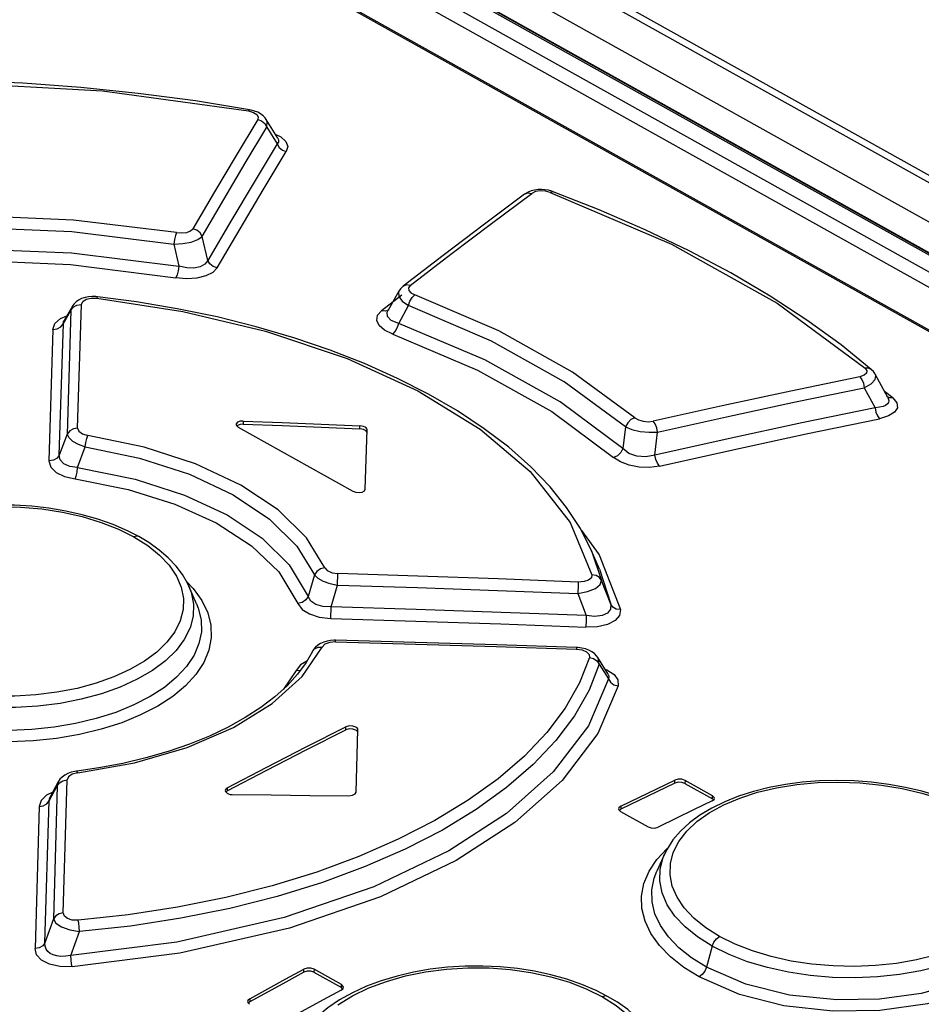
# Model space of a CAD drawing. Extents: x 0 to 420, y 0 to 297.
# Tile 25 of 37: x 357.45 to 362.48, y 140.7 to 146.19. Entities that reach past the tile are written whole.
import ezdxf

# ---------------------------------------------------------------- set-up
doc = ezdxf.new("R2010")
doc.units = 0
doc.header["$LTSCALE"] = 23.1
doc.layers.get('0').update_dxf_attribs({"linetype": 'CONTINUOUS'})

msp = doc.modelspace()

# ---------------------------------------------------------------- linework, layer by layer
at = {"color": 9, "linetype": 'CONTINUOUS'}
for p, q in [((349.4111, 152.6024), (395.9584, 126.5893)), ((349.1741, 152.516), (395.1077, 126.8458)), ((348.8753, 152.4045), (366.8771, 142.3441)), ((348.9758, 152.4423), (367.1447, 142.2886)), ((348.8349, 152.342), (366.7881, 142.3087)), ((349.0928, 152.3907), (394.9147, 126.783)), ((366.5296, 142.206), (348.8893, 152.0644)), ((358.8273, 145.587), (358.8847, 145.4936)), ((360.0785, 145.0495), (360.3041, 145.2176)), ((358.3085, 144.9351), (358.3366, 144.8117)), ((358.4978, 144.8446), (358.4661, 144.9783)), ((359.5794, 144.651), (359.4662, 144.5637)), ((357.6925, 144.4929), (357.7348, 144.5653)), ((357.7348, 144.5653), (357.7144, 143.876)), ((357.7427, 144.5887), (357.7348, 144.5653)), ((357.7722, 143.9089), (357.7934, 144.5985)), ((359.5622, 144.4933), (359.617, 144.5928)), ((357.6701, 143.7591), (357.6925, 144.4929)), ((357.6763, 144.5206), (357.7112, 144.5348)), ((357.634, 144.4596), (357.6124, 143.7263)), ((362.1571, 144.1345), (362.2176, 144.023)), ((362.3175, 144.0788), (362.2705, 144.1139)), ((362.299, 144.0785), (362.2826, 144.0863)), ((362.3175, 144.0789), (362.299, 144.0785)), ((358.6958, 143.9487), (358.6957, 143.9318)), ((359.346, 143.9053), (359.3461, 143.9222)), ((360.827, 143.9166), (360.8118, 143.795)), ((360.9903, 143.7589), (361.0056, 143.8873)), ((357.7144, 143.876), (357.6701, 143.7591)), ((357.7723, 143.6888), (357.814, 143.8057)), ((360.6375, 143.2255), (360.6929, 143.0604)), ((360.682, 143.1229), (360.7442, 142.9283)), ((359.0932, 143.0909), (359.0572, 142.9707)), ((359.2205, 143.0343), (359.2225, 143.0984)), ((359.1849, 142.9125), (359.2205, 143.0343)), ((360.5617, 143.0345), (360.5598, 142.9866)), ((360.5622, 143.0511), (360.5617, 143.0345)), ((360.7442, 142.9283), (360.6929, 143.0604)), ((360.5598, 142.9866), (360.6077, 142.8637)), ((359.1831, 142.8484), (359.1849, 142.9125)), ((359.2103, 142.7172), (359.2106, 142.7262)), ((360.553, 142.6857), (360.5528, 142.6771)), ((360.6792, 142.5923), (360.7311, 142.5105)), ((358.9898, 142.5578), (358.9191, 142.4537)), ((360.7124, 142.5645), (360.7233, 142.561)), ((359.2671, 142.2266), (359.2673, 142.2435)), ((357.6128, 141.8312), (357.6579, 141.9152)), ((357.6579, 141.9152), (357.6371, 141.1738)), ((357.6643, 141.9368), (357.6579, 141.9152)), ((357.6922, 141.2058), (357.7137, 141.9475)), ((361.1015, 141.9301), (361.1016, 141.9469)), ((361.1582, 141.9452), (361.158, 141.9283)), ((358.6066, 141.9036), (358.6064, 141.8867)), ((361.3111, 141.8427), (361.3112, 141.8596)), ((357.5899, 141.0398), (357.6128, 141.8312)), ((357.6128, 141.8312), (357.6172, 141.849)), ((360.8, 141.8009), (360.7999, 141.784)), ((357.557, 141.7989), (357.5349, 141.0079)), ((357.6371, 141.1738), (357.5899, 141.0398)), ((357.7341, 140.9691), (357.7833, 141.1028)), ((361.3101, 141.0207), (361.278, 140.9033)), ((359.0333, 140.8754), (359.0334, 140.8923)), ((359.09, 140.8922), (359.0898, 140.8753)), ((359.2429, 140.7898), (359.243, 140.8067)), ((358.7317, 140.728), (358.7316, 140.7111))]:
    msp.add_line(p, q, dxfattribs=at)
at = {"color": 7, "linetype": 'CONTINUOUS'}
for p, q in [((349.4888, 152.6001), (396.0416, 126.5839)), ((348.9957, 152.4419), (367.1645, 142.2881)), ((348.9053, 152.0641), (366.5386, 142.2096)), ((358.7393, 145.6825), (358.7305, 145.6842)), ((358.8883, 145.5249), (358.8236, 145.6304)), ((360.4158, 145.2303), (360.3967, 145.2353)), ((360.4238, 145.2275), (360.4158, 145.2303)), ((359.8106, 144.8724), (359.5866, 144.6999)), ((359.5627, 144.6726), (359.5011, 144.5631)), ((357.8832, 144.6416), (357.874, 144.6424)), ((357.7427, 144.5887), (357.6965, 144.5096)), ((362.2893, 144.0791), (362.2188, 144.2094)), ((358.6552, 143.9295), (358.6569, 143.9234)), ((358.6569, 143.9234), (358.6665, 143.9148)), ((358.6631, 143.9246), (358.6597, 143.9207)), ((358.6665, 143.9148), (359.3067, 143.557)), ((359.3803, 143.8936), (359.3741, 143.8981)), ((359.3754, 143.5689), (359.3855, 143.9002)), ((359.3855, 143.9002), (359.3855, 143.9004)), ((360.682, 143.1229), (360.6374, 143.2256)), ((358.4352, 142.9287), (358.3923, 143.0275)), ((358.4352, 142.9287), (358.4352, 142.9286)), ((359.2106, 142.7262), (359.2023, 142.7262)), ((360.5608, 142.6853), (360.553, 142.6857)), ((359.0814, 142.6639), (359.047, 142.6031)), ((360.7289, 142.5377), (360.6713, 142.6305)), ((359.0456, 142.5841), (359.0456, 142.5842)), ((359.3299, 142.221), (359.3237, 142.2255)), ((359.3248, 141.8801), (359.3351, 142.2271)), ((359.3351, 142.2271), (359.3351, 142.2274)), ((357.6643, 141.9368), (357.6172, 141.849)), ((361.158, 141.9283), (361.3111, 141.8427)), ((361.3112, 141.8596), (361.1582, 141.9452)), ((358.5944, 141.8882), (358.5956, 141.8828)), ((358.5956, 141.8828), (358.6057, 141.873)), ((358.6064, 141.8867), (358.5992, 141.8802)), ((361.3104, 141.8303), (361.321, 141.8393)), ((361.3177, 141.8365), (361.3111, 141.8427)), ((361.321, 141.8393), (361.3225, 141.8448)), ((360.7879, 141.7862), (360.7891, 141.781)), ((360.7891, 141.781), (360.7992, 141.7713)), ((360.7999, 141.784), (360.7925, 141.7777)), ((360.7992, 141.7713), (360.9523, 141.6858)), ((361.0442, 141.5344), (361.0011, 141.439)), ((361.0442, 141.5344), (361.0443, 141.5345)), ((361.0011, 141.439), (361.0011, 141.4391)), ((359.0898, 140.8753), (359.2429, 140.7898)), ((359.243, 140.8067), (359.09, 140.8922)), ((359.2422, 140.7756), (359.2528, 140.7855)), ((359.2496, 140.7832), (359.2429, 140.7898)), ((359.2528, 140.7855), (359.2543, 140.7914)), ((358.7196, 140.712), (358.7207, 140.7066)), ((358.7207, 140.7066), (358.7308, 140.6967)), ((358.7316, 140.7111), (358.724, 140.704))]:
    msp.add_line(p, q, dxfattribs=at)
at = {"color": 9, "linetype": 'CONTINUOUS'}
for points in [[(356.205, 145.8156), (357.037, 145.8387), (357.9117, 145.7894), (358.7242, 145.6775)], [(358.7305, 145.6842), (358.7291, 145.684), (358.724, 145.6775)], [(358.7242, 145.6775), (358.7519, 145.6695), (358.7707, 145.6581), (358.7793, 145.6446), (358.7765, 145.6298)], [(358.7765, 145.6298), (358.656, 145.4292), (358.5353, 145.2262), (358.4145, 145.0209)], [(358.7765, 145.6298), (358.7981, 145.6216), (358.8159, 145.6067), (358.8273, 145.587)], [(358.8273, 145.587), (358.8292, 145.6174), (358.8236, 145.6303)], [(358.4661, 144.9783), (358.5866, 145.1835), (358.707, 145.3864), (358.8273, 145.587)], [(358.8737, 145.5487), (358.9052, 145.5332), (358.9331, 145.5072), (358.9433, 145.4794), (358.9354, 145.4507)], [(358.8847, 145.4936), (358.7558, 145.2799), (358.6269, 145.0636), (358.4978, 144.8446)], [(358.8883, 145.5249), (358.8896, 145.5227), (358.8926, 145.513), (358.8912, 145.5032), (358.8847, 145.4936)], [(358.8847, 145.4936), (358.8957, 145.4743), (358.9134, 145.4593), (358.9354, 145.4507)], [(358.5494, 144.8021), (358.6781, 145.021), (358.8068, 145.2372), (358.9354, 145.4507)], [(360.2639, 145.2133), (360.2826, 145.2204), (360.3041, 145.2176)], [(360.4074, 145.2238), (360.3801, 145.2307), (360.3514, 145.2321), (360.3249, 145.2276), (360.3041, 145.2176)], [(360.4074, 145.2238), (360.4188, 145.2283), (360.4238, 145.2275)], [(360.4074, 145.2238), (361.0821, 144.9348), (361.6716, 144.6054), (362.1624, 144.243)], [(358.3238, 144.9991), (357.7485, 145.0695), (357.1163, 145.0968), (356.5588, 145.0766)], [(359.6269, 144.7046), (359.8528, 144.8785), (360.0785, 145.0495)], [(356.5688, 145.0128), (357.1171, 145.0323), (357.7401, 145.005), (358.3085, 144.9351)], [(358.3238, 144.9991), (358.318, 144.9827), (358.3125, 144.9601), (358.3085, 144.9351)], [(358.3238, 144.9991), (358.3536, 144.9971), (358.381, 145.0005), (358.4021, 145.009), (358.4145, 145.0209)], [(358.4661, 144.9783), (358.4548, 144.9976), (358.4369, 145.0126), (358.4145, 145.0209)], [(358.3085, 144.9351), (358.359, 144.9377), (358.4057, 144.9468), (358.4428, 144.9609), (358.4661, 144.9783)], [(356.5379, 144.8876), (357.1355, 144.9113), (357.7383, 144.8856), (358.3365, 144.8117)], [(356.5487, 144.8239), (357.1385, 144.8468), (357.7326, 144.8209), (358.3205, 144.7478)], [(358.4978, 144.8446), (358.4811, 144.823), (358.4548, 144.8087), (358.4198, 144.8016), (358.3806, 144.8025), (358.3366, 144.8117)], [(358.5493, 144.802), (358.5275, 144.81), (358.5094, 144.8249), (358.4978, 144.8446)], [(358.3365, 144.8117), (358.3326, 144.7867), (358.3271, 144.7641), (358.3205, 144.7478)], [(358.5494, 144.8021), (358.5253, 144.7767), (358.4869, 144.7574), (358.4364, 144.7455), (358.3798, 144.7423), (358.3205, 144.7478)], [(359.5627, 144.6726), (359.5602, 144.6667), (359.5624, 144.6426), (359.5821, 144.6169), (359.617, 144.5928)], [(359.6269, 144.7046), (359.6062, 144.7074), (359.5882, 144.7011), (359.5866, 144.6999)], [(359.6269, 144.7046), (359.6169, 144.6916), (359.6179, 144.6774), (359.63, 144.6638), (359.6511, 144.6527)], [(357.7934, 144.5985), (357.8009, 144.6155), (357.8199, 144.6276), (357.8469, 144.6338), (357.8789, 144.6336)], [(357.8789, 144.6336), (357.8822, 144.6411), (357.8832, 144.6416)], [(357.8789, 144.6336), (358.3588, 144.5602), (358.8186, 144.4506), (359.2744, 144.2968), (359.6685, 144.1163), (360.016, 143.9028), (360.2955, 143.6666), (360.5185, 143.3829), (360.6393, 143.091)], [(359.617, 144.5928), (359.6248, 144.6168), (359.6369, 144.638), (359.6512, 144.6527)], [(360.8785, 143.9668), (360.5318, 144.2208), (360.1198, 144.4511), (359.6511, 144.6527)], [(357.7348, 144.5653), (357.7479, 144.5831), (357.7685, 144.5949), (357.7934, 144.5985)], [(359.5287, 144.4332), (359.4831, 144.4553), (359.4529, 144.4815), (359.4395, 144.5101), (359.4443, 144.5383), (359.4662, 144.5637)], [(359.5066, 144.5685), (359.4876, 144.5611), (359.4663, 144.5638)], [(359.5622, 144.4933), (359.5206, 144.509), (359.4989, 144.5311), (359.498, 144.5564), (359.5011, 144.5631)], [(360.827, 143.9166), (360.4852, 144.1668), (360.0788, 144.3939), (359.617, 144.5928)], [(357.634, 144.4596), (357.6457, 144.4934), (357.6763, 144.5206)], [(357.634, 144.4598), (357.6582, 144.4631), (357.6789, 144.4747), (357.6925, 144.4929)], [(357.6925, 144.4929), (357.6943, 144.505), (357.6965, 144.5096)], [(359.5286, 144.4332), (359.5425, 144.4477), (359.5544, 144.469), (359.5622, 144.4933)], [(360.8118, 143.795), (360.4617, 144.055), (360.042, 144.2895), (359.5622, 144.4933)], [(359.5287, 144.4332), (360.0014, 144.2323), (360.415, 144.0011), (360.7602, 143.745)], [(362.1624, 144.243), (362.1724, 144.2289), (362.1704, 144.2155), (362.157, 144.204), (362.1324, 144.1958)], [(362.1968, 144.2361), (362.181, 144.2436), (362.1623, 144.2431)], [(362.1324, 144.1958), (361.7487, 144.1161), (361.3646, 144.0336), (360.9803, 143.9483)], [(362.1324, 144.1958), (362.1437, 144.1807), (362.1525, 144.1592), (362.1571, 144.1345)], [(362.1571, 144.1345), (362.1957, 144.1554), (362.2179, 144.1794), (362.2214, 144.203), (362.2188, 144.2094)], [(361.0056, 143.8873), (361.3897, 143.9725), (361.7736, 144.0549), (362.1571, 144.1345)], [(362.2893, 144.0791), (362.2917, 144.0739), (362.2942, 144.0628), (362.2925, 144.0527), (362.2867, 144.0438), (362.2766, 144.036), (362.262, 144.0297), (362.2424, 144.0253), (362.2176, 144.023)], [(362.3175, 144.0788), (362.3396, 144.0507), (362.3423, 144.0231), (362.3259, 143.9977), (362.2924, 143.9769), (362.2423, 143.9617)], [(362.2176, 144.023), (361.8088, 143.9382), (361.3997, 143.8501), (360.9903, 143.7589)], [(362.2176, 144.023), (362.2221, 143.999), (362.2307, 143.9774), (362.2423, 143.9617)], [(360.8785, 143.9668), (360.8569, 143.9566), (360.8386, 143.9388), (360.827, 143.9166)], [(360.8785, 143.9668), (360.8984, 143.955), (360.9246, 143.9474), (360.9532, 143.9451), (360.9803, 143.9483)], [(361.0056, 143.8873), (361.0008, 143.9111), (360.992, 143.9326), (360.9803, 143.9483)], [(361.0154, 143.6979), (361.4247, 143.789), (361.8337, 143.877), (362.2423, 143.9617)], [(357.7722, 143.9089), (357.7482, 143.9054), (357.7278, 143.8939), (357.7144, 143.876)], [(357.7722, 143.9089), (357.7789, 143.8917), (357.8001, 143.8771), (357.8293, 143.8688)], [(360.827, 143.9166), (360.8626, 143.9013), (360.9082, 143.8906), (360.958, 143.8858), (361.0056, 143.8873)], [(357.7144, 143.876), (357.7222, 143.8561), (357.743, 143.8366), (357.7745, 143.8193), (357.814, 143.8057)], [(357.814, 143.8057), (357.8176, 143.8299), (357.823, 143.8522), (357.8292, 143.8688)], [(359.1498, 143.1309), (359.0478, 143.2977), (358.8901, 143.453), (358.6818, 143.592), (358.43, 143.7102), (358.1427, 143.8036), (357.8293, 143.8688)], [(357.814, 143.8057), (358.1167, 143.7424), (358.3951, 143.6519), (358.6397, 143.5372), (358.8418, 143.4023), (358.9947, 143.2518), (359.0932, 143.0909)], [(360.8118, 143.795), (360.8001, 143.7728), (360.7818, 143.7551), (360.7602, 143.745)], [(360.9903, 143.7589), (360.9401, 143.7491), (360.8902, 143.7526), (360.8459, 143.7683), (360.8118, 143.795)], [(357.6701, 143.7591), (357.6572, 143.7416), (357.637, 143.7299), (357.6124, 143.7262)], [(357.6124, 143.7263), (357.6225, 143.6919), (357.6524, 143.6625), (357.6987, 143.6398), (357.7583, 143.6256)], [(357.7723, 143.6888), (357.7283, 143.6955), (357.6953, 143.7106), (357.6754, 143.7324), (357.6701, 143.7591)], [(361.0154, 143.6979), (360.9599, 143.6904), (360.9021, 143.6919), (360.8466, 143.7022), (360.7981, 143.7204), (360.7602, 143.745)], [(361.0157, 143.6979), (361.0043, 143.7131), (360.9954, 143.7344), (360.9903, 143.7589)], [(357.7583, 143.6256), (357.7639, 143.6421), (357.7689, 143.6644), (357.7723, 143.6888)], [(357.7723, 143.6888), (358.0938, 143.6243), (358.3679, 143.536), (358.6061, 143.4248), (358.8017, 143.2948), (358.9521, 143.1478), (359.0571, 142.9707)], [(357.7583, 143.6256), (358.0532, 143.5671), (358.3149, 143.4849), (358.5444, 143.3808), (358.7419, 143.2534), (358.8937, 143.1084), (359.0006, 142.9313)], [(356.4063, 142.8595), (356.3938, 142.9243), (356.3957, 142.9888), (356.4121, 143.0526), (356.4428, 143.1154), (356.4872, 143.1755), (356.5432, 143.2308), (356.6116, 143.2821), (356.6926, 143.3293), (356.7832, 143.3704), (356.8814, 143.4048), (356.9872, 143.4324), (357.1, 143.453), (357.2168, 143.466), (357.3347, 143.4712), (357.4536, 143.4686), (357.5719, 143.4584), (357.687, 143.4407), (357.7978, 143.4157), (357.9028, 143.3839), (357.9994, 143.346), (358.0858, 143.3029)], [(360.5807, 143.3375), (360.6805, 143.2031), (360.7978, 142.8972)], [(358.114, 143.3043), (358.1028, 143.3072), (358.0858, 143.3029)], [(358.0858, 143.3029), (358.1631, 143.2545), (358.2289, 143.2015), (358.2829, 143.1444), (358.3235, 143.0846), (358.35, 143.023), (358.3625, 142.96), (358.3606, 142.8972)], [(359.1497, 143.1309), (359.126, 143.1243), (359.1061, 143.1102), (359.0933, 143.0909)], [(359.1498, 143.1309), (359.164, 143.1147), (359.1903, 143.103), (359.2225, 143.0984)], [(359.0933, 143.0908), (359.111, 143.0724), (359.1402, 143.0558), (359.1778, 143.0427), (359.2205, 143.0343)], [(360.5622, 143.0511), (360.1158, 143.0684), (359.6692, 143.0841), (359.2225, 143.0984)], [(360.6393, 143.091), (360.6363, 143.0743), (360.6209, 143.0613), (360.5954, 143.0532), (360.5622, 143.0511)], [(360.6929, 143.0604), (360.681, 143.0767), (360.6623, 143.0875), (360.6393, 143.091)], [(358.3923, 143.0275), (358.4048, 142.9939), (358.418, 142.9275), (358.4161, 142.8611), (358.399, 142.7955), (358.3669, 142.7313), (358.3208, 142.6697), (358.2612, 142.6117), (358.1888, 142.5579), (358.1042, 142.5087), (358.0088, 142.4649), (357.9043, 142.4276), (357.7922, 142.3973), (357.674, 142.3743), (357.5512, 142.3589), (357.426, 142.3516), (357.3006, 142.3524), (357.1765, 142.3613), (357.0549, 142.3782), (356.9376, 142.4031), (356.8268, 142.4354), (356.724, 142.4749), (356.6304, 142.5212)], [(358.3793, 143.0534), (358.417, 143.0149), (358.4648, 142.9487), (358.4977, 142.8802), (358.5152, 142.8106), (358.5175, 142.7406), (358.5042, 142.6709), (358.4754, 142.6022), (358.4316, 142.5357), (358.3739, 142.4726), (358.3027, 142.4135), (358.2186, 142.359), (358.1232, 142.3098), (358.018, 142.2668), (357.904, 142.2305), (357.7825, 142.2013), (357.6552, 142.1796), (357.5245, 142.166), (357.3922, 142.1605)], [(359.2205, 143.0343), (359.667, 143.0199), (360.1134, 143.004), (360.5598, 142.9866)], [(360.5598, 142.9866), (360.6145, 142.9978), (360.6587, 143.0157), (360.6861, 143.0377), (360.6929, 143.0604)], [(359.0571, 142.9707), (359.0443, 142.9515), (359.0244, 142.9376), (359.0006, 142.9313)], [(359.1849, 142.9125), (359.1384, 142.9142), (359.0999, 142.9255), (359.0722, 142.9448), (359.0572, 142.9707)], [(358.4352, 142.9286), (358.4441, 142.9061), (358.4602, 142.84), (358.4618, 142.7736), (358.4487, 142.7076), (358.421, 142.6427), (358.3792, 142.5798), (358.324, 142.52), (358.256, 142.4639), (358.1759, 142.4122), (358.0849, 142.3655), (357.9845, 142.3245), (357.8762, 142.2901), (357.7612, 142.2626), (357.6407, 142.242), (357.5167, 142.229), (357.391, 142.2237), (357.2653, 142.2263), (357.1413, 142.2367), (357.0204, 142.2548), (356.9039, 142.2804), (356.7935, 142.3134), (356.6908, 142.3533), (356.5972, 142.3998)], [(358.3606, 142.8972), (358.3443, 142.8351), (358.3135, 142.7738), (358.2692, 142.7151), (358.2132, 142.6608), (358.1448, 142.6102), (358.0638, 142.5632), (357.9733, 142.5218), (357.875, 142.4868), (357.7692, 142.4582), (357.6564, 142.4363), (357.5397, 142.4217), (357.4217, 142.4148), (357.3028, 142.4156), (357.1845, 142.4242), (357.0693, 142.4403), (356.9585, 142.4639), (356.8535, 142.4948), (356.7569, 142.532), (356.6704, 142.5749)], [(359.0006, 142.9313), (359.0245, 142.8987), (359.0654, 142.873), (359.1196, 142.8558), (359.1832, 142.8484)], [(360.6077, 142.8637), (360.1335, 142.8817), (359.6593, 142.898), (359.1849, 142.9125)], [(360.7978, 142.8972), (360.7939, 142.864), (360.7694, 142.8357), (360.7261, 142.8141), (360.6702, 142.8018), (360.605, 142.7993)], [(360.7442, 142.9283), (360.7429, 142.8995), (360.7265, 142.8783), (360.696, 142.8643), (360.6559, 142.8594), (360.6077, 142.8637)], [(360.7978, 142.8972), (360.7753, 142.9006), (360.7565, 142.9114), (360.7442, 142.9283)], [(359.1832, 142.8484), (359.6573, 142.8337), (360.1312, 142.8173), (360.605, 142.7993)], [(360.6077, 142.8637), (360.6067, 142.8392), (360.6053, 142.7993)], [(357.773, 141.9872), (358.0898, 142.0438), (358.3824, 142.1293), (358.641, 142.2405), (358.8574, 142.3736), (359.0244, 142.5245), (359.1363, 142.6884)], [(359.0814, 142.6639), (359.0933, 142.6785), (359.1128, 142.6877), (359.1364, 142.6885)], [(359.2103, 142.7172), (359.1779, 142.7143), (359.1512, 142.7039), (359.1363, 142.6884)], [(359.2103, 142.7172), (359.6579, 142.7054), (360.1054, 142.692), (360.5528, 142.6771)], [(360.6252, 142.631), (360.5699, 142.4886), (360.4904, 142.3486), (360.3877, 142.2121), (360.2627, 142.0804), (360.1163, 141.9544), (359.9496, 141.8346), (359.7636, 141.7219), (359.5595, 141.617), (359.3393, 141.5209), (359.1048, 141.4343), (358.8573, 141.3579), (358.598, 141.2921), (358.3295, 141.2377)], [(360.5528, 142.6771), (360.5856, 142.6724), (360.6098, 142.6621), (360.6236, 142.6478), (360.6252, 142.631)], [(360.6252, 142.631), (360.6481, 142.6245), (360.6671, 142.6109), (360.6792, 142.5923)], [(360.6792, 142.5923), (360.6736, 142.6264), (360.6714, 142.6304)], [(360.6792, 142.5923), (360.6233, 142.4476), (360.5429, 142.3055), (360.4389, 142.1668), (360.3123, 142.0329), (360.1639, 141.9048), (359.9947, 141.7831), (359.8058, 141.6684), (359.5987, 141.5618), (359.3751, 141.4641), (359.1366, 141.376), (358.8847, 141.2982), (358.6209, 141.2313), (358.3475, 141.1761), (358.0675, 141.133), (357.7833, 141.1028)], [(359.0505, 142.6093), (359.0147, 142.5888), (358.9898, 142.5578)], [(358.9898, 142.5578), (359.0132, 142.5588), (359.0154, 142.5599)], [(360.7233, 142.561), (360.7625, 142.536), (360.7837, 142.5059), (360.7851, 142.4726)], [(360.7289, 142.5377), (360.731, 142.5338), (360.7337, 142.5224), (360.7311, 142.5105)], [(360.7311, 142.5105), (360.6199, 142.2502), (360.4236, 141.9919), (360.1632, 141.7607), (359.8408, 141.5519), (359.4243, 141.3523), (358.9243, 141.1798), (358.3248, 141.0429), (357.7341, 140.9691)], [(360.7851, 142.4726), (360.6724, 142.2071), (360.4729, 141.9444), (360.2088, 141.7097), (359.8819, 141.4979), (359.4597, 141.2955), (358.9526, 141.1204), (358.3427, 140.9814), (357.7408, 140.9065)], [(360.731, 142.5105), (360.743, 142.4923), (360.7618, 142.4788), (360.785, 142.4723)], [(357.773, 141.9872), (357.7423, 141.9793), (357.7211, 141.9649), (357.7137, 141.9475)], [(357.7728, 141.9872), (357.7677, 141.9958), (357.7657, 141.9965)], [(357.6579, 141.9152), (357.6704, 141.932), (357.6899, 141.9434), (357.7137, 141.9475)], [(361.0871, 141.3558), (361.0746, 141.4189), (361.0765, 141.4818), (361.0928, 141.5434), (361.1235, 141.604), (361.168, 141.6619), (361.2249, 141.7154), (361.2935, 141.7642), (361.3741, 141.8084), (361.4647, 141.8469), (361.5629, 141.8787), (361.669, 141.9038), (361.7818, 141.9219), (361.8986, 141.9327), (362.0165, 141.9358), (362.1352, 141.9313), (362.2533, 141.9194), (362.3682, 141.9004), (362.4787, 141.8744), (362.5835, 141.8418), (362.6799, 141.8035), (362.7663, 141.7603)], [(357.6334, 141.8791), (357.5993, 141.863), (357.5686, 141.8335), (357.557, 141.7989)], [(357.557, 141.7989), (357.5803, 141.8028), (357.5999, 141.814), (357.6128, 141.8312)], [(361.0018, 141.5041), (361.0596, 141.566), (361.0616, 141.5676)], [(361.3101, 141.0207), (361.2277, 141.0726), (361.1583, 141.1287), (361.1018, 141.1888), (361.0589, 141.2522), (361.0306, 141.3179), (361.0174, 141.3844), (361.0194, 141.4508), (361.0366, 141.5161), (361.0442, 141.5344)], [(361.237, 140.849), (361.1522, 140.902), (361.078, 140.9607), (361.0164, 141.024), (360.9686, 141.0908), (360.9357, 141.1599), (360.9182, 141.23), (360.916, 141.3003), (360.9293, 141.37), (360.9581, 141.4383), (361.0018, 141.5041)], [(363.0695, 141.4921), (363.124, 141.4348), (363.184, 141.3168), (363.1967, 141.2006), (363.1558, 141.0696), (363.0614, 140.9511), (362.9215, 140.8489), (362.7433, 140.7654), (362.5102, 140.699), (362.245, 140.6613), (361.9821, 140.658), (361.7091, 140.6886), (361.4621, 140.7511), (361.237, 140.849)], [(363.0727, 141.4849), (363.0841, 141.4547), (363.0974, 141.39), (363.0955, 141.3255), (363.0785, 141.2619), (363.0466, 141.1999), (363.0005, 141.1406), (362.941, 141.085), (362.8685, 141.0336), (362.7839, 140.9869), (362.6885, 140.9457), (362.584, 140.9109), (362.472, 140.8831), (362.3538, 140.8624), (362.231, 140.8492), (362.1059, 140.8439), (361.9806, 140.8465), (361.8565, 140.857), (361.7348, 140.8752), (361.6175, 140.9011), (361.5065, 140.9343), (361.4037, 140.9742), (361.3101, 141.0207)], [(361.278, 140.9033), (361.1953, 140.9551), (361.1243, 141.0117), (361.0661, 141.0723), (361.0213, 141.1358), (360.9908, 141.2013), (360.9747, 141.2678), (360.9732, 141.3345), (360.9863, 141.4004), (361.0011, 141.439)], [(363.1169, 141.3832), (363.1326, 141.339), (363.1411, 141.2244), (363.0941, 141.0966), (362.9963, 140.9842), (362.8523, 140.8872), (362.6863, 140.8147), (362.4755, 140.7577), (362.2422, 140.7253), (362.0042, 140.7209), (361.7416, 140.7482), (361.4972, 140.8084), (361.278, 140.9033)], [(363.0412, 141.3622), (363.025, 141.3022), (362.9944, 141.2431), (362.9502, 141.1867), (362.894, 141.1346), (362.8254, 141.0863), (362.7444, 141.0419), (362.6538, 141.0031), (362.5554, 140.9706), (362.4496, 140.9444), (362.3368, 140.9249), (362.2201, 140.9126), (362.1023, 140.9077), (361.9835, 140.9103), (361.8652, 140.9205), (361.75, 140.9379), (361.6393, 140.9626), (361.5343, 140.9942), (361.4377, 141.032), (361.3512, 141.075)], [(361.3512, 141.075), (361.274, 141.1235), (361.2082, 141.1767), (361.1542, 141.234), (361.1137, 141.2939), (361.0871, 141.3558)], [(357.6922, 141.2058), (357.6692, 141.2018), (357.6499, 141.1907), (357.6371, 141.1738)], [(357.7757, 141.1654), (357.7421, 141.1664), (357.7155, 141.1745), (357.6982, 141.188), (357.6922, 141.2058)], [(358.3295, 141.2377), (358.0544, 141.1952), (357.7757, 141.1654)], [(357.6371, 141.1738), (357.6502, 141.1495), (357.6826, 141.1277), (357.7292, 141.1113), (357.7833, 141.1028)], [(357.7833, 141.1028), (357.7813, 141.1263), (357.7787, 141.1482), (357.7758, 141.1654)], [(357.5899, 141.0398), (357.5776, 141.0233), (357.5584, 141.0121), (357.5349, 141.0079)], [(357.7341, 140.9691), (357.7051, 140.9645), (357.6791, 140.9638), (357.6562, 140.9664), (357.6365, 140.9718), (357.6198, 140.9799), (357.6064, 140.9907), (357.5965, 141.0042), (357.5907, 141.0206), (357.5899, 141.0398)], [(361.3101, 141.0207), (361.3194, 141.0427), (361.3337, 141.0618), (361.3512, 141.075)], [(357.7408, 140.9065), (357.6736, 140.9074), (357.6162, 140.9199), (357.5712, 140.9428), (357.5437, 140.9728), (357.5349, 141.0079)], [(357.7408, 140.9065), (357.7383, 140.9231), (357.7359, 140.945), (357.7341, 140.9691)], [(359.2233, 140.6941), (359.3044, 140.7439), (359.395, 140.7876), (359.4934, 140.8246), (359.5993, 140.8546), (359.7121, 140.8775), (359.8288, 140.8928), (359.9467, 140.9), (360.0655, 140.8992), (360.1838, 140.8905), (360.299, 140.8742), (360.4097, 140.8503), (360.5147, 140.8192), (360.6113, 140.7818), (360.6977, 140.7389)], [(361.278, 140.9033), (361.2688, 140.8813), (361.2545, 140.8622), (361.237, 140.849)], [(360.727, 140.7408), (360.7151, 140.7437), (360.6977, 140.7389)], [(360.6977, 140.7389), (360.7749, 140.6902), (360.8408, 140.6368), (360.8947, 140.579), (360.9353, 140.5182), (360.9619, 140.4552), (360.9744, 140.3906), (360.9724, 140.3259)]]:
    msp.add_lwpolyline(points, dxfattribs=at)
at = {"color": 7, "linetype": 'CONTINUOUS'}
for points in [[(358.7305, 145.6842), (358.4288, 145.7334), (358.1103, 145.7757), (357.7894, 145.8085), (357.4672, 145.8316), (357.1447, 145.8447), (356.8228, 145.8477), (356.5028, 145.8404)], [(358.8236, 145.6303), (358.8172, 145.6394), (358.806, 145.6511), (358.7925, 145.6613), (358.7769, 145.67), (358.7591, 145.6771), (358.7393, 145.6825)], [(360.2639, 145.2133), (360.0408, 145.0469), (359.8106, 144.8724)], [(360.2835, 145.225), (360.2675, 145.2159), (360.2639, 145.2133)], [(360.3198, 145.2366), (360.3011, 145.2319), (360.2835, 145.225)], [(360.3967, 145.2353), (360.3776, 145.2384), (360.3584, 145.2397), (360.3391, 145.2392), (360.3198, 145.2366)], [(362.1968, 144.2361), (362.0283, 144.3729), (361.8374, 144.5117), (361.6321, 144.6457), (361.4129, 144.7745), (361.1806, 144.898), (360.936, 145.0155), (360.6799, 145.1268), (360.4238, 145.2275)], [(359.5866, 144.6999), (359.5833, 144.6973), (359.5719, 144.6858), (359.5628, 144.6727)], [(357.874, 144.6424), (357.8535, 144.6429), (357.8333, 144.6413), (357.8136, 144.6376), (357.7944, 144.6313), (357.7777, 144.6231), (357.7639, 144.6134), (357.7525, 144.6024), (357.7435, 144.5901), (357.7427, 144.5887)], [(360.6374, 143.2256), (360.5751, 143.3486), (360.4983, 143.4664), (360.4058, 143.5817), (360.2979, 143.6939), (360.1754, 143.8022), (360.0393, 143.9061), (359.8901, 144.005), (359.7287, 144.0987), (359.5558, 144.1867), (359.3723, 144.2687), (359.1791, 144.3443), (358.9769, 144.4131), (358.7668, 144.4747), (358.5499, 144.5288), (358.3275, 144.5751), (358.1007, 144.6132), (357.8832, 144.6416)], [(362.2188, 144.2094), (362.2167, 144.2131), (362.2085, 144.2244), (362.1983, 144.2348), (362.1969, 144.2361)], [(358.6958, 143.9487), (358.6775, 143.9471), (358.6632, 143.9415), (358.6558, 143.933), (358.6552, 143.9295)], [(358.6958, 143.9487), (358.9126, 143.9402), (359.1294, 143.9314), (359.3461, 143.9222)], [(358.6957, 143.9318), (358.6775, 143.9303), (358.6631, 143.9246)], [(358.6957, 143.9318), (358.9125, 143.9233), (359.1293, 143.9145), (359.346, 143.9053)], [(359.3741, 143.8981), (359.3659, 143.9017), (359.3563, 143.9041), (359.346, 143.9053)], [(359.3742, 143.915), (359.366, 143.9186), (359.3565, 143.921), (359.3461, 143.9222)], [(359.3855, 143.9004), (359.3843, 143.9055), (359.3804, 143.9105), (359.3742, 143.915)], [(359.385, 143.8849), (359.3842, 143.8886), (359.3803, 143.8936)], [(359.3067, 143.557), (359.3226, 143.5514), (359.3411, 143.55), (359.3583, 143.553), (359.3707, 143.5597), (359.3754, 143.5689)], [(358.114, 143.3043), (358.0497, 143.3374), (357.9701, 143.3717), (357.8857, 143.4014), (357.7974, 143.4265), (357.706, 143.447), (357.6121, 143.4626), (357.5165, 143.4734), (357.4198, 143.4792), (357.3227, 143.4802), (357.226, 143.476), (357.1306, 143.4669), (357.0371, 143.4529), (356.9463, 143.4339), (356.8589, 143.4101), (356.7758, 143.3815), (356.6978, 143.3482), (356.6256, 143.3107), (356.56, 143.2691), (356.5018, 143.2239), (356.4518, 143.1756), (356.4104, 143.1248), (356.3779, 143.0723), (356.3665, 143.049)], [(358.3923, 143.0275), (358.3845, 143.0443), (358.3565, 143.093), (358.3209, 143.1403), (358.2778, 143.1858), (358.2274, 143.2294), (358.1697, 143.2707), (358.114, 143.3043)], [(359.1441, 142.7162), (359.1267, 142.7086), (359.1111, 142.6988), (359.098, 142.6874), (359.0877, 142.6747), (359.0814, 142.6639)], [(359.2023, 142.7262), (359.1822, 142.7249), (359.1627, 142.7216), (359.1441, 142.7162)], [(360.553, 142.6857), (360.1095, 142.7006), (359.6532, 142.7143), (359.2106, 142.7262)], [(360.6714, 142.6303), (360.6643, 142.6402), (360.6529, 142.6518), (360.6388, 142.6622), (360.622, 142.671), (360.6028, 142.678), (360.5821, 142.6827), (360.5608, 142.6853)], [(359.047, 142.6031), (358.9987, 142.5371), (358.9402, 142.4728), (358.8717, 142.4108), (358.7937, 142.3513), (358.7065, 142.2949), (358.6107, 142.2419), (358.5068, 142.1926), (358.3954, 142.1475), (358.2772, 142.1068), (358.1529, 142.0709), (358.0236, 142.0401), (357.8901, 142.0147), (357.757, 141.9952)], [(358.6066, 141.9036), (358.8268, 142.0183), (359.047, 142.1316), (359.2673, 142.2435)], [(359.3238, 142.2424), (359.306, 142.2482), (359.2854, 142.2486), (359.2673, 142.2435)], [(359.3351, 142.2274), (359.3339, 142.2327), (359.33, 142.2379), (359.3238, 142.2424)], [(358.6064, 141.8867), (358.8267, 142.0014), (359.0469, 142.1147), (359.2671, 142.2266)], [(359.3237, 142.2255), (359.3059, 142.2313), (359.2852, 142.2317), (359.2671, 142.2266)], [(359.3346, 142.2119), (359.3338, 142.2158), (359.3299, 142.221)], [(357.757, 141.9952), (357.7365, 141.9904), (357.7173, 141.9834), (357.7002, 141.9743), (357.6856, 141.9634), (357.6738, 141.9511), (357.6644, 141.9369)], [(361.1015, 141.9301), (361.001, 141.8817), (360.7999, 141.784)], [(360.8, 141.8009), (361.0011, 141.8986), (361.1016, 141.9469)], [(362.7933, 141.7611), (362.7291, 141.7943), (362.6499, 141.8287), (362.5661, 141.8588), (362.4785, 141.8844), (362.3876, 141.9057), (362.2942, 141.9224), (362.1988, 141.9344), (362.1021, 141.9418), (362.0046, 141.9444), (361.9075, 141.9419), (361.8116, 141.9346), (361.718, 141.9224), (361.6272, 141.9055), (361.54, 141.8837), (361.4571, 141.8573), (361.3793, 141.8264), (361.3071, 141.7911), (361.2413, 141.7517), (361.183, 141.7086), (361.1327, 141.6622), (361.0911, 141.6133), (361.0583, 141.5625), (361.0443, 141.5345)], [(361.158, 141.9283), (361.1403, 141.9342), (361.1196, 141.9349), (361.1015, 141.9301)], [(361.1582, 141.9452), (361.1403, 141.9511), (361.1198, 141.9518), (361.1016, 141.9469)], [(358.6066, 141.9036), (358.5959, 141.894), (358.5944, 141.8882)], [(358.6057, 141.873), (358.6138, 141.8695), (358.6234, 141.8672), (358.6338, 141.8664)], [(358.6338, 141.8664), (358.8506, 141.8647), (359.0674, 141.8617), (359.2842, 141.8592)], [(359.2842, 141.8592), (359.3044, 141.8619), (359.3191, 141.8694), (359.3248, 141.8801)], [(361.3225, 141.8448), (361.3213, 141.8499), (361.3112, 141.8596)], [(360.8, 141.8009), (360.7894, 141.7918), (360.7879, 141.7862)], [(361.3104, 141.8303), (361.2099, 141.7819), (361.0088, 141.6843)], [(360.9523, 141.6858), (360.9701, 141.6799), (360.9906, 141.6793), (361.0088, 141.6843)], [(359.0333, 140.8754), (358.9327, 140.8209), (358.7316, 140.7111)], [(358.7317, 140.728), (358.9328, 140.8378), (359.0334, 140.8923)], [(360.727, 140.7408), (360.6625, 140.7739), (360.5829, 140.8079), (360.4987, 140.837), (360.4106, 140.8615), (360.3191, 140.8811), (360.2247, 140.8958), (360.1283, 140.9054), (360.0306, 140.9099), (359.9324, 140.9092), (359.8347, 140.9032), (359.7382, 140.892), (359.6439, 140.8757), (359.5526, 140.8544), (359.4651, 140.8281), (359.3821, 140.7969), (359.3043, 140.7611), (359.2322, 140.7209), (359.1666, 140.6766), (359.1086, 140.6285), (359.059, 140.5773), (359.0183, 140.5238), (358.9866, 140.4686), (358.9812, 140.4571)], [(359.0898, 140.8753), (359.0721, 140.881), (359.0514, 140.881), (359.0333, 140.8754)], [(359.09, 140.8922), (359.0721, 140.8979), (359.0516, 140.8979), (359.0334, 140.8923)], [(359.2422, 140.7756), (359.1416, 140.7211), (358.9405, 140.6113)], [(359.2543, 140.7914), (359.2531, 140.7968), (359.243, 140.8067)], [(358.7317, 140.728), (358.721, 140.718), (358.7196, 140.712)], [(361.0042, 140.4634), (360.9954, 140.4823), (360.9671, 140.5311), (360.9315, 140.5783), (360.8887, 140.6236), (360.8388, 140.6669), (360.7817, 140.7077), (360.727, 140.7408)]]:
    msp.add_lwpolyline(points, dxfattribs=at)

doc.saveas('drawing.dxf')
